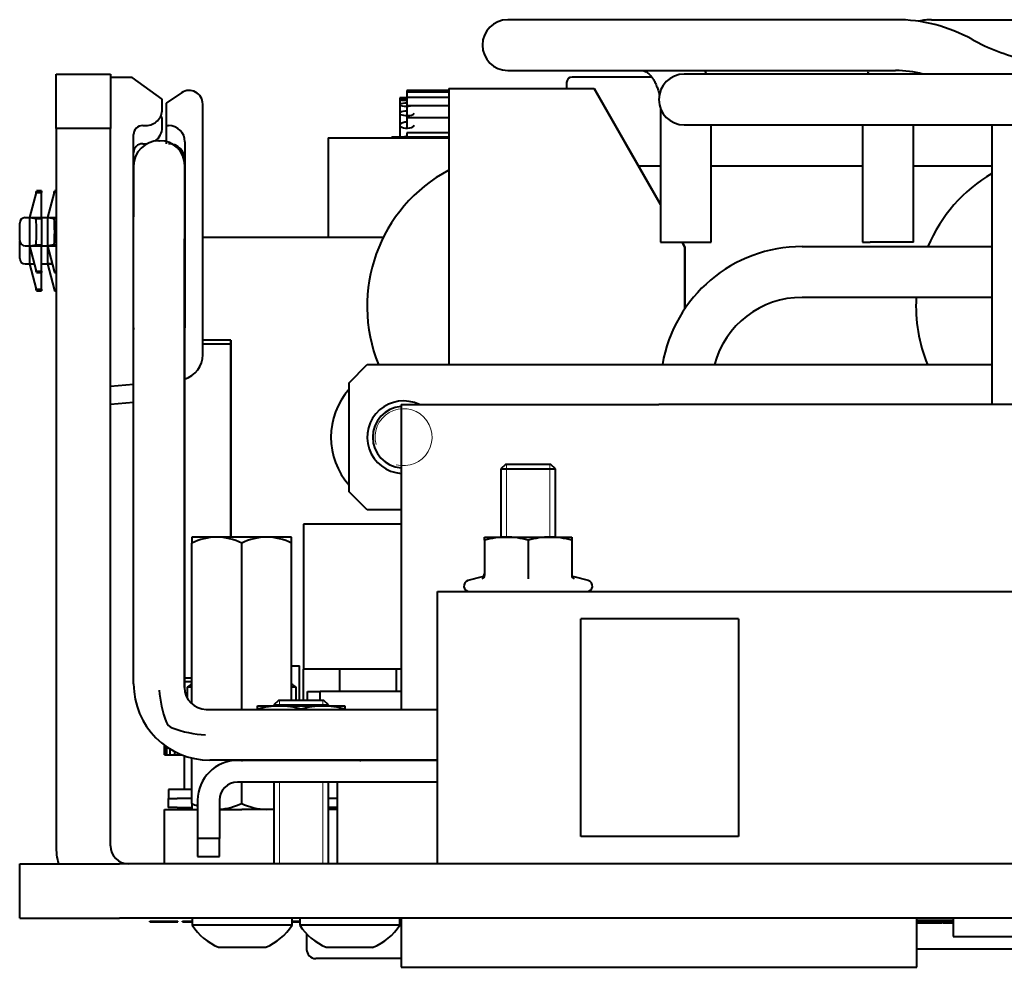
# Model space of a CAD drawing. Header units: millimetres. Extents: x 1 to 594, y -2 to 419.
# Tile 31 of 34: x 372 to 399, y 342 to 368. Entities that reach past the tile are written whole.
import ezdxf

# ---------------------------------------------------------------- set-up
doc = ezdxf.new("R2010")
doc.units = ezdxf.units.MM
for name, color, linetype in [('CABLAGGIO_2', 7, 'Continuous'), ('CAPPUCCIO_PULSAN', 7, 'Continuous'), ('CB000601.00.00', 7, 'Continuous'), ('CB000604', 7, 'Continuous'), ('CN000588', 7, 'Continuous'), ('Default', 7, 'Continuous'), ('FS000018', 7, 'Continuous'), ('IS000055.01', 7, 'Continuous'), ('IS000056.00', 7, 'Continuous'), ('LITEMOD_INGOMBRO', 7, 'Continuous'), ('ME000841.00', 7, 'Continuous'), ('ME001043.02_REV.', 7, 'Continuous'), ('ME001044.02_REV.', 7, 'Continuous'), ('ME001053.00_REV.', 7, 'Continuous'), ('TO000152.00', 7, 'Continuous'), ('VI000022', 7, 'Continuous'), ('VI000050', 7, 'Continuous'), ('VI000057', 7, 'Continuous'), ('VI000289', 7, 'Continuous'), ('VI000356', 7, 'Continuous'), ('VI000358', 7, 'Continuous'), ('VN000022', 7, 'Continuous')]:
    doc.layers.add(name, color=color, linetype=linetype)

# ---------------------------------------------------------------- blocks, each defined once
blk = doc.blocks.new('SE4')
at = {"layer": 'CABLAGGIO_2', "color": 7, "linetype": 'Continuous', "lineweight": 40}
for p, q in [((375.971, 365.12), (375.981, 365.12)), ((375.981, 365.12), (375.993, 365.12)), ((375.276, 350.158), (375.276, 363.02)), ((376.676, 363.02), (376.676, 350.058)), ((376.676, 350.058), (376.676, 362.42)), ((376.676, 350.058), (376.676, 350.058)), ((377.276, 349.458), (383.639, 349.458)), ((377.276, 349.458), (377.276, 349.458)), ((383.639, 348.058), (377.376, 348.058))]:
    blk.add_line(p, q, dxfattribs=at)
for centre, radius, start, end in [((375.971, 364.425), 0.695, 90, 180), ((375.993, 364.425), 0.695, 1.0738, 90), ((377.376, 350.158), 2.1, 180, 270), ((377.276, 350.058), 0.6, 180, 270), ((377.276, 350.058), 0.6, 180, 270), ((377.276, 350.058), 0.6, 180, 270), ((378.992, 350.183), 3.017, 183.6562, 200.7779), ((376.428, 349.206), 0.274, 199.971, 250.1032), ((377.397, 351.754), 3, 249.2659, 267.3344)]:
    blk.add_arc(centre, radius, start, end, dxfattribs=at)
for centre, major_axis, start_param, end_param in [((375.276, 363.02), (0, -1.405), 3.141593, 4.712389), ((376.676, 363.02), (0, 1.405), 0, 1.570796), ((376.688, 361.12), (0, -3.305), -4.297208, -3.145632), ((376.676, 362.42), (0, -1.395), 3.141593, 4.712389), ((376.688, 361.12), (0, 2.695), 5.229825, 6.283185)]:
    blk.add_ellipse(centre, major_axis=major_axis, ratio=0.000127, start_param=start_param, end_param=end_param, dxfattribs=at)
at = {"layer": 'CAPPUCCIO_PULSAN', "color": 7, "linetype": 'Continuous', "lineweight": 40}
for p, q in [((380.04, 343.27), (380.04, 342.845)), ((382.639, 342.595), (380.29, 342.595))]:
    blk.add_line(p, q, dxfattribs=at)
blk.add_arc((380.29, 342.845), 0.25, 180, 270, dxfattribs=at)
at = {"layer": 'CB000601.00.00', "color": 7, "linetype": 'Continuous', "lineweight": 40}
blk.add_line((407.46, 342.851), (396.839, 342.851), dxfattribs=at)
at = {"layer": 'CB000604', "color": 7, "linetype": 'Continuous', "lineweight": 40}
blk.add_line((398.905, 365.553), (398.905, 357.853), dxfattribs=at)
at = {"layer": 'CN000588', "color": 7, "linetype": 'Continuous', "lineweight": 40}
for p, q in [((382.639, 357.853), (389.739, 357.853)), ((382.639, 357.853), (382.639, 349.458)), ((402.539, 357.853), (389.739, 357.853)), ((382.639, 348.058), (382.639, 348.053)), ((380.889, 345.203), (380.889, 347.453)), ((382.639, 343.703), (382.639, 342.353)), ((396.839, 342.353), (396.839, 343.703)), ((397.839, 343.703), (397.839, 343.203)), ((397.839, 343.203), (409.639, 343.203)), ((382.639, 342.353), (396.839, 342.353))]:
    blk.add_line(p, q, dxfattribs=at)
at = {"layer": 'FS000018', "color": 7, "linetype": 'Continuous', "lineweight": 40}
for p, q in [((375.24, 366.862), (374.64, 366.862)), ((376.065, 366.263), (375.24, 366.862)), ((376.065, 365.987), (376.065, 366.263)), ((376.598, 366.442), (376.169, 366.158)), ((376.169, 366.158), (376.169, 365.537)), ((377.18, 359.226), (377.18, 366.129)), ((376.065, 365.763), (376.021, 365.794)), ((376.065, 365.487), (376.065, 365.763)), ((375.525, 365.537), (375.615, 365.537)), ((376.169, 365.537), (376.24, 365.537)), ((376.169, 365.537), (376.169, 365.037)), ((375.275, 359.967), (375.275, 365.287)), ((375.525, 365.037), (375.615, 365.037)), ((376.69, 365.087), (376.69, 359.97)), ((372.591, 363.693), (372.405, 363)), ((372.591, 363.693), (372.602, 363.737)), ((372.591, 363.693), (372.74, 363.693)), ((372.74, 363.737), (372.602, 363.737)), ((372.74, 363.737), (372.74, 363.693)), ((372.74, 363), (372.74, 363.693)), ((373.091, 363.693), (372.905, 363)), ((373.091, 363.693), (373.102, 363.737)), ((373.14, 363.693), (373.091, 363.693)), ((373.14, 363.737), (373.102, 363.737)), ((372.14, 362.375), (372.14, 362.85)), ((372.29, 363), (372.405, 363)), ((372.405, 363), (372.405, 362.225)), ((372.405, 363), (372.591, 362.975)), ((372.405, 363), (372.74, 363)), ((372.591, 362.975), (372.74, 362.975)), ((372.74, 363), (372.905, 363)), ((372.74, 362.975), (372.74, 363)), ((372.74, 362.975), (372.74, 362.249)), ((372.905, 363), (372.905, 362.225)), ((372.905, 363), (373.091, 362.975)), ((372.905, 363), (373.14, 363)), ((373.091, 362.975), (373.14, 362.975)), ((372.14, 361.875), (372.14, 362.35)), ((372.29, 362.225), (372.405, 362.225)), ((372.405, 362.225), (372.591, 362.249)), ((372.405, 362.225), (372.591, 361.531)), ((372.405, 362.225), (372.74, 362.225)), ((372.405, 362.225), (372.405, 361.725)), ((372.591, 362.249), (372.74, 362.249)), ((372.74, 362.249), (372.74, 362.225)), ((372.74, 361.531), (372.74, 362.225)), ((372.74, 362.225), (372.905, 362.225)), ((373.091, 362.249), (372.905, 362.225)), ((372.905, 362.225), (373.091, 361.531)), ((372.905, 362.225), (373.14, 362.225)), ((372.905, 362.225), (372.905, 361.725)), ((373.091, 362.249), (373.14, 362.249)), ((372.29, 361.725), (372.405, 361.725)), ((372.405, 361.725), (372.534, 361.741)), ((372.405, 361.725), (372.591, 361.031)), ((372.405, 361.725), (372.539, 361.725)), ((372.74, 361.725), (372.905, 361.725)), ((373.034, 361.741), (372.905, 361.725)), ((372.905, 361.725), (373.091, 361.031)), ((372.905, 361.725), (373.039, 361.725)), ((372.591, 361.531), (372.74, 361.531)), ((372.602, 361.487), (372.591, 361.531)), ((372.602, 361.487), (372.74, 361.487)), ((372.74, 361.531), (372.74, 361.487)), ((372.74, 361.031), (372.74, 361.487)), ((373.091, 361.531), (373.102, 361.487)), ((373.091, 361.531), (373.14, 361.531)), ((373.102, 361.487), (373.14, 361.487)), ((372.591, 361.031), (372.74, 361.031)), ((372.602, 360.987), (372.591, 361.031)), ((372.602, 360.987), (372.74, 360.987)), ((372.74, 361.031), (372.74, 360.987)), ((373.091, 361.031), (373.102, 360.987)), ((373.091, 361.031), (373.14, 361.031)), ((373.102, 360.987), (373.14, 360.987)), ((374.64, 358.362), (375.276, 358.418)), ((374.64, 357.862), (375.276, 357.918))]:
    blk.add_line(p, q, dxfattribs=at)
for centre, radius, start, end in [((376.805, 366.129), 0.375, 0, 123.4859), ((375.615, 365.987), 0.45, 270, 0.0577), ((375.525, 365.287), 0.25, 90, 180), ((375.615, 365.487), 0.45, 303.3574, 0.0577), ((376.24, 365.087), 0.45, 0, 90), ((375.525, 364.787), 0.25, 90, 180), ((375.615, 365.487), 0.45, 270, 273.7447), ((376.24, 364.587), 0.45, 0, 90), ((372.29, 362.85), 0.15, 90, 180), ((372.29, 362.375), 0.15, 180, 270), ((372.29, 362.35), 0.15, 175.2198, 180), ((372.29, 361.875), 0.15, 180, 270), ((375.98, 359.967), 0.705, 180, 183.4806), ((375.982, 359.97), 0.708, 348.7386, 0), ((376.48, 359.226), 0.7, 286.2924, 0)]:
    blk.add_arc(centre, radius, start, end, dxfattribs=at)
for centre, major_axis, start_param, end_param in [((372.193, 362.612), (0, -1.527), 1.33052, 1.811072), ((372.693, 362.612), (0, 1.527), 4.472113, 4.952665)]:
    blk.add_ellipse(centre, major_axis=major_axis, ratio=0.267949, start_param=start_param, end_param=end_param, dxfattribs=at)
at = {"layer": 'IS000055.01', "color": 7, "linetype": 'Continuous', "lineweight": 40}
for p, q in [((376.226, 347.003), (376.476, 347.003)), ((376.226, 347.003), (376.226, 346.753)), ((376.476, 346.753), (376.226, 346.753)), ((376.876, 347.003), (376.476, 347.003)), ((376.476, 346.753), (376.876, 346.753)), ((380.889, 347.003), (380.639, 347.003)), ((380.889, 346.753), (380.639, 346.753))]:
    blk.add_line(p, q, dxfattribs=at)
at = {"layer": 'IS000056.00', "color": 7, "linetype": 'Continuous', "lineweight": 40}
for p, q in [((376.235, 347.253), (376.235, 347.003)), ((376.876, 347.253), (376.235, 347.253))]:
    blk.add_line(p, q, dxfattribs=at)
at = {"layer": 'LITEMOD_INGOMBRO', "color": 7, "linetype": 'Continuous', "lineweight": 40}
for p, q in [((389.54, 366.873), (387.349, 366.873)), ((383.954, 366.56), (387.954, 366.56)), ((383.954, 366.56), (383.954, 358.953)), ((387.199, 366.723), (387.199, 366.56)), ((387.954, 366.56), (387.956, 366.56)), ((389.781, 363.363), (387.954, 366.56)), ((387.956, 366.56), (389.781, 363.366)), ((382.803, 366.303), (382.603, 366.303)), ((382.603, 366.303), (382.603, 366.256)), ((383.954, 366.503), (382.803, 366.503)), ((383.954, 366.455), (382.803, 366.455)), ((383.954, 366.312), (382.803, 366.312)), ((382.603, 366.255), (382.603, 366.113)), ((382.603, 366.112), (382.603, 365.877)), ((383.954, 366.076), (382.803, 366.076)), ((382.603, 365.875), (382.603, 365.551)), ((383.954, 365.748), (382.802, 365.748)), ((382.602, 365.548), (382.602, 365.228)), ((380.637, 365.203), (383.954, 365.203)), ((380.637, 365.203), (380.637, 362.453)), ((382.387, 365.228), (383.954, 365.228)), ((382.387, 365.228), (382.387, 365.203)), ((382.802, 365.348), (383.954, 365.348)), ((383.954, 365.334), (382.802, 365.334)), ((383.002, 365.334), (383.002, 365.348)), ((383.003, 365.334), (383.003, 365.348)), ((383.003, 365.334), (383.003, 365.348)), ((383.003, 365.334), (383.003, 365.348)), ((383.003, 365.334), (383.003, 365.348)), ((383.003, 365.334), (383.003, 365.348)), ((383.003, 365.334), (383.003, 365.348)), ((383.003, 365.334), (383.003, 365.348)), ((383.003, 365.334), (383.003, 365.348)), ((383.102, 365.334), (383.003, 365.334)), ((383.102, 365.348), (383.102, 365.343)), ((383.102, 365.343), (383.954, 365.343)), ((383.102, 365.343), (383.102, 365.334)), ((388.811, 365.06), (389.781, 363.363)), ((388.813, 365.06), (388.811, 365.06)), ((389.781, 363.365), (388.813, 365.06)), ((389.781, 364.423), (389.177, 364.423)), ((395.342, 364.423), (391.181, 364.423)), ((398.905, 364.423), (396.746, 364.423)), ((376.69, 362.453), (376.676, 362.453)), ((382.15, 362.453), (377.18, 362.453)), ((390.377, 362.321), (390.454, 362.185)), ((390.454, 362.185), (390.377, 362.321)), ((390.455, 362.185), (390.378, 362.321)), ((390.379, 362.321), (390.456, 362.185)), ((390.454, 362.185), (390.454, 362.185)), ((390.454, 362.185), (390.454, 360.493)), ((390.454, 362.185), (390.454, 360.494)), ((390.456, 362.185), (390.455, 362.185)), ((390.455, 360.496), (390.455, 362.185)), ((390.456, 362.185), (390.456, 360.496)), ((377.954, 359.626), (377.18, 359.626)), ((377.18, 359.525), (377.954, 359.525)), ((377.954, 359.426), (377.954, 359.626)), ((377.954, 359.625), (377.955, 359.625)), ((377.954, 359.525), (377.954, 359.625)), ((377.954, 354.203), (377.954, 359.525)), ((377.954, 359.525), (377.954, 359.525)), ((377.955, 359.625), (377.955, 357.887)), ((377.955, 357.887), (377.955, 354.203)), ((379.954, 354.56), (379.954, 350.56)), ((382.639, 354.56), (379.954, 354.56)), ((379.626, 350.653), (379.846, 350.653)), ((379.846, 350.653), (379.847, 350.653)), ((379.846, 349.703), (379.846, 350.653)), ((379.847, 349.703), (379.847, 350.653)), ((379.847, 350.653), (379.847, 350.653)), ((379.847, 349.703), (379.847, 350.653)), ((379.847, 350.653), (379.847, 350.653)), ((379.847, 349.703), (379.847, 350.653)), ((382.639, 350.56), (379.954, 350.56)), ((379.955, 349.703), (379.955, 350.56)), ((380.955, 349.953), (380.955, 350.56)), ((382.504, 350.56), (382.504, 349.953)), ((376.676, 350.325), (376.876, 350.325)), ((376.676, 350.226), (376.876, 350.226)), ((376.676, 350.225), (376.876, 350.225)), ((380.059, 349.953), (380.409, 349.953)), ((380.059, 349.703), (380.059, 349.953)), ((382.639, 349.953), (380.409, 349.953)), ((380.409, 349.703), (380.409, 349.953)), ((380.409, 349.703), (380.409, 349.953)), ((376.122, 348.203), (376.122, 348.474)), ((376.14, 348.203), (376.14, 348.46)), ((376.194, 348.203), (376.194, 348.422)), ((376.122, 348.203), (376.14, 348.203)), ((376.14, 348.203), (376.194, 348.203)), ((376.194, 348.203), (376.284, 348.203)), ((376.284, 348.203), (376.284, 348.364)), ((376.284, 348.203), (376.407, 348.203)), ((376.407, 348.203), (376.407, 348.295)), ((376.407, 348.203), (376.562, 348.203)), ((376.562, 348.203), (376.562, 348.222)), ((376.562, 348.203), (376.609, 348.203)), ((382.089, 348.053), (382.089, 348.058)), ((382.089, 348.053), (382.089, 348.058)), ((382.089, 348.053), (382.089, 348.058)), ((382.09, 348.053), (382.09, 348.058)), ((382.103, 348.058), (382.103, 348.053)), ((382.504, 348.058), (382.504, 348.053))]:
    blk.add_line(p, q, dxfattribs=at)
for centre, radius, start, end in [((387.349, 366.723), 0.15, 90, 180), ((385.954, 360.56), 4.25, 118.0725, 202.2261), ((401.067, 360.56), 4.25, 120.5852, 157.2538), ((401.067, 360.56), 4.25, 176.7188, 202.2261)]:
    blk.add_arc(centre, radius, start, end, dxfattribs=at)
for centre, major_axis, ratio, start_param, end_param in [((382.803, 366.255), (0.2, 0), 0.104528, 1.570668, 4.715043), ((382.803, 366.303), (0, 0.2), 0.000128, 0, 0.706523), ((382.803, 366.255), (0, 0.2), 0.000128, 0, 1.281497), ((382.803, 366.112), (0, 0.2), 0.000128, 0, 1.754059), ((382.803, 366.112), (0.2, 0), 0.207912, 1.570666, 5.227511), ((382.803, 365.876), (0, 0.2), 0.000128, 0, 2.261135), ((382.803, 365.875), (0.2, 0), 0.309017, 1.570662, 6.283185), ((382.802, 365.548), (0, 0.2), 0.000128, 0, 1.98472), ((382.802, 365.548), (0.2, 0), 0.406737, 1.570657, 6.283185), ((382.802, 365.133), (0.2, 0), 0.5, 1.570649, 1.895172), ((382.802, 365.134), (0, 0.2), 0.000128, 0, 1.08002)]:
    blk.add_ellipse(centre, major_axis=major_axis, ratio=ratio, start_param=start_param, end_param=end_param, dxfattribs=at)
at = {"layer": 'ME000841.00', "color": 7, "linetype": 'Continuous', "lineweight": 40}
for p, q in [((376.126, 345.203), (376.126, 346.703)), ((376.126, 346.703), (377.039, 346.703)), ((377.639, 346.703), (378.251, 346.703)), ((379.139, 346.703), (378.251, 346.703)), ((380.889, 346.703), (380.639, 346.703))]:
    blk.add_line(p, q, dxfattribs=at)
at = {"layer": 'ME001043.02_REV.', "color": 7, "linetype": 'Continuous', "lineweight": 40}
for p, q in [((373.14, 366.953), (374.64, 366.953)), ((373.14, 365.453), (373.14, 366.953)), ((374.64, 366.953), (374.64, 365.453)), ((373.14, 365.453), (373.14, 345.703)), ((374.64, 365.453), (373.14, 365.453)), ((374.64, 345.703), (374.64, 365.453)), ((385.514, 356.203), (385.389, 356.078)), ((385.389, 356.078), (386.889, 356.078)), ((385.389, 356.078), (385.389, 354.203)), ((386.764, 356.203), (385.514, 356.203)), ((386.889, 356.078), (386.764, 356.203)), ((386.889, 354.203), (386.889, 356.078)), ((379.264, 349.703), (379.139, 349.578)), ((379.139, 349.578), (380.639, 349.578)), ((379.139, 349.578), (379.139, 349.553)), ((380.514, 349.703), (379.264, 349.703)), ((380.639, 349.578), (380.514, 349.703)), ((380.639, 349.553), (380.639, 349.578)), ((379.139, 347.453), (379.139, 345.203)), ((380.639, 345.203), (380.639, 347.453)), ((372.139, 343.703), (372.139, 345.203)), ((372.139, 345.203), (374.889, 345.203)), ((417.389, 345.203), (374.889, 345.203)), ((372.139, 343.703), (374.889, 343.703)), ((417.389, 343.703), (374.889, 343.703))]:
    blk.add_line(p, q, dxfattribs=at)
at = {"layer": 'ME001043.02_REV.', "color": 7, "linetype": 'Continuous', "lineweight": 20}
for p, q in [((385.542, 356.203), (385.542, 354.203)), ((386.736, 356.203), (386.736, 354.203)), ((379.292, 349.703), (379.292, 349.553)), ((380.486, 349.703), (380.486, 349.553)), ((379.292, 347.453), (379.292, 345.203)), ((380.486, 347.453), (380.486, 345.203))]:
    blk.add_line(p, q, dxfattribs=at)
at = {"layer": 'ME001043.02_REV.', "color": 7, "linetype": 'Continuous', "lineweight": 40}
for radius, end in [(2, 194.4775), (0.5, 270)]:
    blk.add_arc((375.14, 345.703), radius, 180, end, dxfattribs=at)
at = {"layer": 'ME001044.02_REV.', "color": 7, "linetype": 'Continuous', "lineweight": 40}
for p, q in [((381.209, 358.453), (381.709, 358.953)), ((381.709, 358.953), (398.905, 358.953)), ((381.209, 355.453), (381.209, 358.453)), ((381.709, 354.953), (381.209, 355.453)), ((382.639, 354.953), (381.709, 354.953)), ((383.639, 348.053), (378.139, 348.053)), ((383.639, 347.453), (378.139, 347.453)), ((377.039, 346.953), (377.039, 345.903)), ((377.639, 346.953), (377.639, 345.903)), ((377.039, 345.903), (377.039, 345.403)), ((377.639, 345.903), (377.039, 345.903)), ((377.639, 345.403), (377.639, 345.903)), ((377.039, 345.403), (377.639, 345.403))]:
    blk.add_line(p, q, dxfattribs=at)
for radius in [1.1, 0.5]:
    blk.add_arc((378.139, 346.953), radius, 90, 180, dxfattribs=at)
at = {"layer": 'ME001053.00_REV.', "color": 7, "linetype": 'Continuous', "lineweight": 40}
for p, q in [((375.724, 343.603), (375.724, 343.628)), ((375.724, 343.628), (376.495, 343.628)), ((375.724, 343.603), (376.495, 343.603)), ((376.495, 343.603), (376.495, 343.628)), ((376.624, 343.603), (376.624, 343.628)), ((376.624, 343.628), (376.787, 343.628)), ((376.624, 343.603), (376.787, 343.603)), ((376.704, 343.631), (376.704, 343.628)), ((376.704, 343.603), (376.704, 343.6)), ((376.787, 343.603), (376.787, 343.628)), ((376.787, 343.628), (376.889, 343.628)), ((376.787, 343.603), (376.889, 343.603)), ((379.639, 343.628), (379.658, 343.628)), ((379.639, 343.603), (379.658, 343.603)), ((379.658, 343.603), (379.658, 343.628)), ((379.658, 343.603), (379.658, 343.628)), ((379.658, 343.628), (379.658, 343.628)), ((379.658, 343.628), (379.852, 343.628)), ((379.658, 343.603), (379.658, 343.603)), ((379.658, 343.603), (379.852, 343.603)), ((382.602, 343.628), (382.639, 343.628)), ((382.602, 343.603), (382.639, 343.603)), ((396.839, 343.653), (397.839, 343.653)), ((396.839, 343.628), (397.175, 343.628)), ((396.839, 343.578), (397.175, 343.578)), ((397.175, 343.578), (397.175, 343.628)), ((397.175, 343.628), (397.33, 343.628)), ((397.175, 343.578), (397.33, 343.578)), ((397.33, 343.578), (397.33, 343.628)), ((397.33, 343.628), (397.532, 343.628)), ((397.33, 343.578), (397.532, 343.578)), ((397.532, 343.578), (397.532, 343.628)), ((397.552, 343.628), (397.685, 343.628)), ((397.552, 343.578), (397.678, 343.578)), ((397.572, 343.634), (397.572, 343.628)), ((397.572, 343.578), (397.572, 343.572)), ((397.597, 343.634), (397.597, 343.628)), ((397.597, 343.578), (397.597, 343.572)), ((397.685, 343.578), (397.685, 343.628)), ((397.685, 343.628), (397.839, 343.628)), ((397.685, 343.578), (397.839, 343.578))]:
    blk.add_line(p, q, dxfattribs=at)
at = {"layer": 'TO000152.00', "color": 7, "linetype": 'Continuous', "lineweight": 40}
for p, q in [((394.586, 368.453), (385.578, 368.453)), ((396.256, 368.453), (394.586, 368.453)), ((397.242, 368.453), (397.249, 368.453)), ((397.249, 368.453), (398.88, 368.453)), ((398.88, 368.453), (401.846, 368.453)), ((385.578, 367.053), (394.586, 367.053)), ((391.859, 366.953), (390.438, 366.953)), ((406.587, 366.953), (391.859, 366.953)), ((394.586, 367.053), (396.256, 367.053)), ((389.781, 366.011), (389.781, 362.321)), ((390.438, 365.553), (391.859, 365.553)), ((391.181, 362.321), (391.181, 365.553)), ((391.859, 365.553), (406.587, 365.553)), ((395.342, 365.553), (395.342, 362.321)), ((396.746, 362.321), (396.746, 365.553)), ((389.781, 362.321), (391.181, 362.321)), ((393.681, 362.204), (398.905, 362.204)), ((395.342, 362.321), (395.545, 362.321)), ((395.545, 362.321), (395.552, 362.321)), ((396.535, 362.321), (395.552, 362.321)), ((396.535, 362.321), (396.542, 362.321)), ((396.746, 362.321), (396.542, 362.321)), ((398.905, 360.804), (393.681, 360.804))]:
    blk.add_line(p, q, dxfattribs=at)
for centre, radius, start, end in [((385.578, 367.753), 0.7, 90, 270), ((396.256, 364.103), 4.35, 61.147, 89.9998), ((401.062, 372.807), 5.593, 241.0518, 256.9714), ((390.438, 366.253), 0.7, 90, 270), ((396.256, 364.103), 2.95, 75.2148, 89.9997), ((393.681, 358.304), 3.9, 90, 170.419), ((393.681, 358.304), 2.5, 90, 164.9507), ((393.681, 358.304), 2.5, 90, 164.9507)]:
    blk.add_arc(centre, radius, start, end, dxfattribs=at)
for points, knots in [([(397.242, 368.453), (397.196, 368.452), (397.102, 368.449), (396.976, 368.432), (396.896, 368.414), (396.874, 368.409)], [0, 0, 0, 0, 0.0394278, 0.0950241, 0.1161659, 0.1161659, 0.1161659, 0.1161659]), ([(389.279, 367.053), (389.284, 367.053), (389.298, 367.052), (389.324, 367.048), (389.365, 367.032), (389.411, 367.005), (389.463, 366.963), (389.519, 366.904), (389.576, 366.827), (389.63, 366.735), (389.678, 366.628), (389.719, 366.51), (389.741, 366.419), (389.751, 366.371), (389.752, 366.366)], [0, 0, 0, 0, 0.0375489, 0.136531, 0.2217011, 0.2991473, 0.3722765, 0.4494004, 0.5243619, 0.5985889, 0.6728, 0.7472602, 0.8221333, 0.8298342, 0.8298342, 0.8298342, 0.8298342]), ([(391.045, 366.954), (391.035, 366.986), (391.024, 367.019), (391.012, 367.052), (391.012, 367.053)], [0.2530668, 0.2530668, 0.2530668, 0.2530668, 0.28154058, 0.28255897, 0.28255897, 0.28255897, 0.28255897]), ([(395.511, 367.054), (395.503, 367.032), (395.492, 366.998), (395.481, 366.965), (395.477, 366.953)], [0.71723332, 0.71723332, 0.71723332, 0.71723332, 0.73715406, 0.74709732, 0.74709732, 0.74709732, 0.74709732])]:
    blk.add_open_spline(points, degree=3, knots=knots, dxfattribs=at)
at = {"layer": 'VI000022', "color": 7, "linetype": 'Continuous', "lineweight": 40}
for p, q in [((377.564, 354.203), (376.876, 354.203)), ((376.876, 354.203), (376.876, 354.037)), ((378.939, 354.203), (377.564, 354.203)), ((379.626, 354.203), (378.939, 354.203)), ((379.626, 354.037), (379.626, 354.203)), ((376.876, 349.611), (376.876, 354.037)), ((378.251, 349.458), (378.251, 354.037)), ((379.626, 349.703), (379.626, 354.037)), ((376.876, 349.611), (376.876, 349.611)), ((376.678, 347.253), (376.678, 348.177)), ((376.876, 346.869), (376.876, 348.118)), ((378.251, 348.053), (378.251, 348.054)), ((378.251, 346.869), (378.251, 347.453)), ((376.876, 346.869), (376.876, 346.703))]:
    blk.add_line(p, q, dxfattribs=at)
for centre, radius, start, end in [((377.583, 352.614), 1.589, 90.6907, 116.4084), ((377.545, 352.615), 1.588, 63.5874, 89.3135), ((378.958, 352.614), 1.589, 90.6907, 116.4084), ((378.92, 352.615), 1.588, 63.5874, 89.3135), ((379.64, 350.453), 4.65, 232.717, 233.7462), ((377.095, 347.31), 0.608, 247.6956, 248.8073), ((377.583, 348.291), 1.588, 243.5874, 249.9495), ((377.544, 348.292), 1.589, 273.4154, 296.4084), ((378.958, 348.291), 1.588, 243.5874, 269.3135), ((378.919, 348.292), 1.589, 270.6907, 277.9762)]:
    blk.add_arc(centre, radius, start, end, dxfattribs=at)
at = {"layer": 'VI000050', "color": 7, "linetype": 'Continuous', "lineweight": 40}
for p, q in [((384.939, 354.203), (385.539, 354.203)), ((384.939, 354.116), (384.939, 354.203)), ((384.939, 354.116), (384.939, 353.148)), ((385.539, 354.203), (386.739, 354.203)), ((386.139, 354.116), (386.139, 353.148)), ((386.739, 354.203), (387.339, 354.203)), ((387.339, 354.203), (387.339, 354.116)), ((387.339, 354.116), (387.339, 353.148)), ((384.871, 353.107), (384.482, 353.003)), ((386.139, 353.148), (386.139, 353.054)), ((387.796, 353.003), (387.407, 353.107)), ((378.689, 349.553), (379.289, 349.553)), ((378.689, 349.466), (378.689, 349.553)), ((378.689, 349.466), (378.689, 349.458)), ((379.289, 349.553), (380.489, 349.553)), ((379.889, 349.466), (379.889, 349.458)), ((380.489, 349.553), (381.089, 349.553)), ((381.089, 349.553), (381.089, 349.466)), ((381.089, 349.466), (381.089, 349.458))]:
    blk.add_line(p, q, dxfattribs=at)
for centre, radius, start, end in [((385.567, 351.887), 2.316, 90.6887, 105.7308), ((385.513, 351.901), 2.302, 74.2237, 89.3568), ((386.767, 351.887), 2.316, 90.6887, 105.7308), ((386.713, 351.901), 2.302, 74.2237, 89.3568), ((384.522, 352.855), 0.153, 105, 270), ((384.839, 353.149), 0.0997, 287.4277, 359.1895), ((384.849, 353.194), 0.09, 284.218, 354.9105), ((387.429, 353.194), 0.09, 185.1161, 255.288), ((387.439, 353.149), 0.0997, 180.8105, 252.5723), ((387.756, 352.855), 0.153, 270, 75), ((379.317, 347.237), 2.316, 90.6887, 105.7308), ((379.263, 347.251), 2.302, 74.2237, 89.3568), ((380.517, 347.237), 2.316, 90.6887, 105.7308), ((380.463, 347.251), 2.302, 74.2237, 89.3568), ((378.272, 348.205), 0.153, 255.5319, 270), ((381.506, 348.205), 0.153, 270, 284.4678)]:
    blk.add_arc(centre, radius, start, end, dxfattribs=at)
at = {"layer": 'VI000057', "color": 7, "linetype": 'Continuous', "lineweight": 40}
for p, q in [((376.876, 350.067), (376.751, 350.067)), ((376.751, 350.067), (376.751, 349.767)), ((379.751, 350.067), (379.626, 350.067)), ((379.751, 349.703), (379.751, 350.067)), ((376.751, 349.767), (376.751, 349.767))]:
    blk.add_line(p, q, dxfattribs=at)
for start, end in [(123.3731, 126.8699), (53.1301, 56.639)]:
    blk.add_arc((378.251, 348.067), 2.5, start, end, dxfattribs=at)
at = {"layer": 'VI000289', "color": 7, "linetype": 'Continuous', "lineweight": 40}
for p, q in [((379.852, 343.703), (379.852, 343.513)), ((382.602, 343.513), (379.852, 343.513)), ((382.602, 343.513), (382.602, 343.703)), ((381.848, 342.903), (380.606, 342.903))]:
    blk.add_line(p, q, dxfattribs=at)
for centre, radius, start, end in [((381.126, 344.305), 1.5, 211.8577, 248.5959), ((381.328, 344.305), 1.5, 291.4041, 328.1423), ((380.606, 342.978), 0.075, 248.5959, 270), ((381.848, 342.978), 0.075, 270, 291.4041)]:
    blk.add_arc(centre, radius, start, end, dxfattribs=at)
at = {"layer": 'VI000356', "color": 7, "linetype": 'Continuous', "lineweight": 40}
for p, q in [((376.889, 343.703), (376.889, 343.513)), ((379.639, 343.513), (376.889, 343.513)), ((379.639, 343.513), (379.639, 343.703)), ((378.885, 342.903), (377.643, 342.903))]:
    blk.add_line(p, q, dxfattribs=at)
for centre, radius, start, end in [((378.163, 344.305), 1.5, 211.8577, 248.5959), ((378.365, 344.305), 1.5, 291.4041, 328.1423), ((377.643, 342.978), 0.075, 248.5959, 270), ((378.885, 342.978), 0.075, 270, 291.4041)]:
    blk.add_arc(centre, radius, start, end, dxfattribs=at)
at = {"layer": 'VI000358', "color": 7, "linetype": 'Continuous', "lineweight": 40}
for radius, start, end in [(2, 138.5904, 221.4096), (1, 64.1581, 266.0004), (0.85, 94.7069, 265.2931)]:
    blk.add_arc((382.709, 356.953), radius, start, end, dxfattribs=at)
at = {"layer": 'VI000358', "color": 7, "linetype": 'Continuous', "lineweight": 20}
blk.add_arc((382.709, 356.953), 0.785, 255, 195, dxfattribs=at)
at = {"layer": 'VN000022', "color": 7, "linetype": 'Continuous', "lineweight": 40}
for p, q in [((383.639, 345.203), (383.639, 352.703)), ((383.639, 352.703), (385.139, 352.703)), ((385.139, 352.703), (407.139, 352.703)), ((387.591, 345.953), (387.591, 351.953)), ((391.927, 351.953), (387.591, 351.953)), ((391.927, 351.953), (391.927, 345.953)), ((391.927, 345.953), (387.591, 345.953))]:
    blk.add_line(p, q, dxfattribs=at)

msp = doc.modelspace()

# ---------------------------------------------------------------- block references
at = {"layer": 'Default'}
msp.add_blockref('SE4', (0, 0), dxfattribs=at)

doc.saveas('drawing.dxf')
